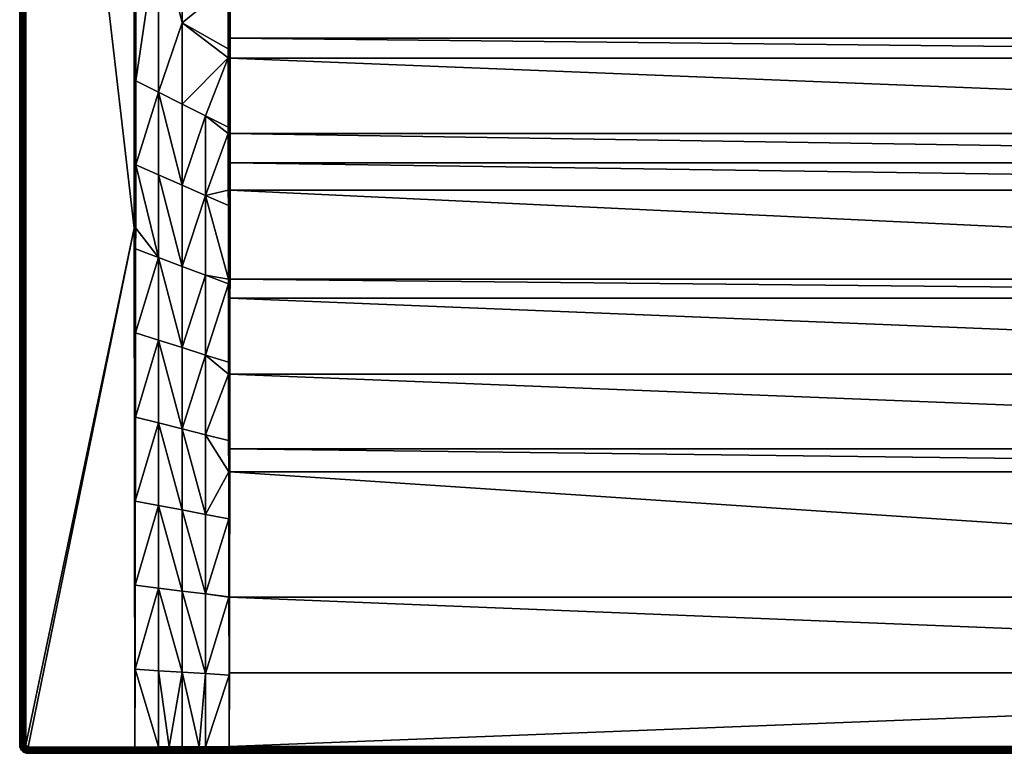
# Model space of a CAD drawing. Header units: millimetres. Extents: x 0 to 1100, y -700 to 0.
# Tile 1 of 36: x 0 to 470, y -700 to -350. Entities that reach past the tile are written whole.
import ezdxf

# ---------------------------------------------------------------- set-up
doc = ezdxf.new("R2010")
doc.units = ezdxf.units.MM
doc.layers.get('0').update_dxf_attribs({"true_color": 0xb1941a})

msp = doc.modelspace()

# ---------------------------------------------------------------- meshes
at = {"color": 7, "true_color": 0xf0f0f0}
mesh = msp.add_polyface(dxfattribs=at)
corners = [(99.56, -404.41, 12.81), (88.75, -434.12, 16.83), (99.58, -431.58, 13.57), (88.75, -510.17, 18.98), (99.62, -476.24, 15.11), (88.75, -472.15, 17.82), (99.62, -473.94, 15.01), (99.59, -438.87, 13.82), (99.68, -519.24, 16.87), (99.67, -513.59, 16.64), (66.25, -463.68, 23.46), (55.3, -499.66, 26.2), (66.25, -503.1, 23.85), (55.24, -539.76, 26.22), (66.25, -542.52, 24.28), (55.38, -419.49, 26.18), (55.37, -449.64, 26.19), (55.35, -459.58, 26.19), (66.25, -424.25, 23.13), (66.25, -384.82, 22.86), (77.5, -545.35, 22.28), (77.5, -506.63, 21.41), (77.5, -467.91, 20.64), (77.5, -429.19, 19.98), (88.75, -396.09, 16.03), (77.5, -390.46, 19.44), (0, -696.2, 23.28), (0, -4.2, -3.72), (0, -696.2, -3.72), (3, -696.2, 26.28), (54.62, -449.64, 26.28), (3, -4.2, 26.28), (100, -519.24, 16.81), (100, -473.94, 14.94), (100, -431.59, 13.47), (100.01, -404.42, 12.71), (55, -449.64, 26.26), (55.4, -379.39, 26.17), (2.33, -4.2, 26.21), (2.33, -696.2, 26.21), (1.7, -4.2, 25.98), (1.7, -696.2, 25.98), (1.13, -4.2, 25.63), (1.13, -696.2, 25.63), (0.65, -4.2, 25.15), (0.65, -696.2, 25.15), (0.3, -4.2, 24.58), (0.3, -696.2, 24.58), (0.08, -4.2, 23.95), (0.08, -696.2, 23.95), (0, -4.2, 23.28)]
mesh.append_faces([[corners[k] for k in face] for face in [(0, 1, 2, 0), (3, 4, 5, 3), (5, 4, 6, 5), (5, 6, 1, 5), (1, 6, 7, 1), (1, 7, 2, 1), (3, 8, 9, 3), (3, 9, 4, 3), (10, 11, 12, 10), (12, 11, 13, 12), (12, 13, 14, 12), (15, 16, 10, 15), (10, 16, 17, 10), (10, 17, 11, 10), (10, 18, 15, 10), (15, 18, 19, 15), (20, 3, 21, 20), (21, 3, 5, 21), (21, 5, 22, 21), (22, 5, 1, 22), (22, 1, 23, 22), (23, 1, 24, 23), (23, 24, 25, 23), (12, 20, 21, 12), (12, 21, 10, 12), (10, 21, 22, 10), (10, 22, 18, 10), (18, 22, 23, 18), (18, 23, 19, 18), (26, 27, 28, 26), (29, 30, 31, 29), (9, 8, 32, 9), (4, 9, 33, 4), (34, 2, 7, 34), (35, 0, 2, 35), (17, 16, 36, 17), (16, 15, 36, 16), (36, 15, 37, 36), (29, 38, 39, 29), (39, 40, 41, 39), (41, 42, 43, 41), (43, 44, 45, 43), (45, 46, 47, 45), (47, 48, 49, 47), (49, 50, 26, 49)]], dxfattribs={"vtx3": -1, "color": 7})
mesh = msp.add_polyface(dxfattribs=at)
corners = [(66.25, -305.96, 22.56), (77.5, -312.99, 18.83), (77.5, -235.51, 18.78), (88.75, -396.09, 16.03), (99.56, -401.5, 12.75), (99.54, -368.46, 12.05), (99.54, -251.99, 11.43), (99.54, -237.36, 11.43), (99.54, -300.2, 11.43), (99.54, -326.75, 11.56), (77.5, -351.72, 19.05), (99.54, -364.13, 11.99), (99.54, -333.78, 11.59), (99.56, -404.41, 12.81), (88.75, -434.12, 16.83), (55.38, -419.49, 26.18), (66.25, -384.82, 22.86), (55.4, -379.39, 26.17), (55.43, -299.2, 26.15), (55.45, -219.02, 26.13), (77.5, -390.46, 19.44), (77.5, -429.19, 19.98), (100.01, -300.2, 11.32), (100.01, -237.36, 11.32), (100.01, -106.06, 11.32), (100.01, -404.42, 12.71), (100.01, -333.78, 11.47), (100.01, -368.47, 11.94), (55, -449.64, 26.26), (54.99, -199.27, 26.24), (55.46, -199.27, 26.13), (54.62, -449.64, 26.28), (54.51, -199.27, 26.28), (3, -696.2, 26.28), (3, -4.2, 26.28), (2.33, -4.2, 26.21), (2.33, -696.2, 26.21), (1.7, -4.2, 25.98), (1.7, -696.2, 25.98), (1.13, -4.2, 25.63), (1.13, -696.2, 25.63), (0.65, -4.2, 25.15), (0.65, -696.2, 25.15), (0.3, -4.2, 24.58), (0.3, -696.2, 24.58), (0.08, -4.2, 23.95), (0.08, -696.2, 23.95), (0, -4.2, 23.28)]
mesh.append_faces([[corners[k] for k in face] for face in [(0, 1, 2, 0), (3, 4, 5, 3), (2, 6, 7, 2), (6, 2, 8, 6), (8, 2, 1, 8), (8, 1, 9, 8), (10, 11, 12, 10), (4, 3, 13, 4), (13, 3, 14, 13), (15, 16, 17, 15), (17, 0, 18, 17), (18, 0, 2, 18), (18, 2, 19, 18), (20, 3, 5, 20), (17, 16, 0, 17), (0, 16, 10, 0), (0, 10, 1, 0), (1, 10, 12, 1), (1, 12, 9, 1), (16, 21, 20, 16), (16, 20, 10, 16), (10, 20, 5, 10), (10, 5, 11, 10), (8, 22, 6, 8), (6, 22, 23, 6), (6, 23, 7, 6), (7, 23, 24, 7), (25, 4, 13, 25), (9, 12, 26, 9), (26, 12, 11, 26), (27, 11, 5, 27), (27, 5, 4, 27), (8, 9, 22, 8), (28, 17, 29, 28), (29, 17, 18, 29), (29, 18, 19, 29), (19, 30, 29, 19), (31, 28, 29, 31), (31, 29, 32, 31), (33, 34, 35, 33), (36, 35, 37, 36), (38, 37, 39, 38), (40, 39, 41, 40), (42, 41, 43, 42), (44, 43, 45, 44), (46, 45, 47, 46)]], dxfattribs={"vtx3": -1, "color": 7})
mesh = msp.add_polyface(dxfattribs=at)
corners = [(55.45, -219.02, 26.13), (76.18, -85.27, 19.22), (55.46, -199.27, 26.13), (64.54, -75.8, 23.1), (63.91, -75.26, 23.31), (57.88, -70.13, 25.32), (55.46, -67.97, 26.13), (58.13, -70.35, 25.24), (99.54, -106.06, 11.43), (99.54, -106.06, 11.43), (94.16, -100.77, 13.23), (93.8, -100.4, 13.35), (88.32, -95.43, 15.17), (77.5, -235.51, 18.78), (99.54, -237.36, 11.43), (82.29, -90.31, 17.18), (77.5, -86.34, 18.78), (88.09, -95.22, 15.25), (0, -4.2, 23.28), (0, -4.2, -3.72), (0, -696.2, 23.28), (3, -4.2, 26.28), (54.62, -449.64, 26.28), (54.51, -199.27, 26.28), (100.82, -102.19, 11.36), (101.37, -101.56, 11.36), (91.69, -91.88, 14.63), (99.54, -106.06, 11.43), (99.77, -104.54, 11.4), (100.02, -103.71, 11.38), (95.69, -99.11, 12.85), (100.11, -103.5, 11.38), (100.46, -102.75, 11.37), (89.97, -93.65, 14.77), (100.01, -106.06, 11.32), (100.49, -106.06, 11.28), (100.01, -106.06, 11.32), (100.59, -104.67, 11.28), (100.18, -104.6, 11.31), (100.39, -103.82, 11.31), (100.01, -237.36, 11.32), (100.49, -106.06, 11.28), (100.01, -106.06, 11.32), (54.99, -199.27, 26.24), (54.99, -67.97, 26.24), (54.51, -67.97, 26.28)]
mesh.append_faces([[corners[k] for k in face] for face in [(0, 1, 2, 0), (2, 1, 3, 2), (2, 3, 4, 2), (5, 6, 2, 5), (5, 2, 7, 5), (7, 2, 4, 7), (8, 9, 10, 8), (11, 12, 10, 11), (10, 12, 13, 10), (10, 13, 8, 10), (8, 13, 14, 8), (15, 16, 13, 15), (15, 13, 17, 15), (17, 13, 12, 17), (0, 13, 16, 0), (0, 16, 1, 0), (18, 19, 20, 18), (21, 22, 23, 21), (24, 25, 26, 24), (10, 9, 27, 10), (27, 28, 10, 27), (10, 28, 29, 10), (10, 29, 30, 10), (30, 29, 31, 30), (30, 31, 32, 30), (30, 11, 10, 30), (32, 24, 33, 32), (34, 35, 36, 34), (36, 37, 38, 36), (31, 29, 39, 31), (39, 29, 28, 39), (39, 28, 38, 39), (38, 28, 27, 38), (38, 27, 36, 38), (36, 27, 9, 36), (36, 9, 34, 36), (40, 41, 42, 40), (42, 35, 34, 42), (14, 42, 8, 14), (8, 42, 34, 8), (8, 34, 9, 8), (43, 2, 6, 43), (43, 6, 44, 43), (23, 43, 44, 23), (23, 44, 45, 23)]], dxfattribs={"vtx3": -1, "color": 7})
mesh = msp.add_polyface(dxfattribs=at)
corners = [(543.03, -270.99, 11.28), (536.12, -269.97, 11.28), (100.49, -300.2, 11.28), (529.35, -268.27, 11.28), (522.78, -265.92, 11.28), (516.47, -262.93, 11.28), (510.48, -259.34, 11.28), (504.87, -255.19, 11.28), (499.7, -250.5, 11.28), (495.01, -245.32, 11.28), (490.85, -239.72, 11.28), (556.97, -270.99, 11.28), (550, -271.33, 11.28), (999.51, -333.78, 11.43), (100.49, -333.78, 11.43), (100.15, -625.7, 22.14), (100.08, -661.85, 24.15), (999.92, -661.85, 24.15), (100.01, -697.03, 26.1), (100.01, -700.2, 23.11), (4, -700.2, -3.72), (999.99, -700.2, 23.11), (536.27, -269.25, 11.21), (550, -270.6, 11.21), (543.1, -270.26, 11.21), (550, -269.89, 11.01), (543.17, -269.55, 11.01), (543.23, -268.9, 10.68), (540.4, -268.48, 10.68), (536.4, -268.55, 11.01), (550, -269.23, 10.68), (100.01, -300.2, 11.32), (100.49, -237.36, 11.28), (100.33, -519.24, 16.8), (100, -519.24, 16.81), (100.27, -554.92, 18.49), (100.38, -483.09, 15.29), (100.39, -473.94, 14.91), (100, -473.94, 14.94), (100, -431.59, 13.47), (100.44, -431.59, 13.44), (100.45, -418.45, 13.07), (100.01, -333.78, 11.47), (100.48, -359.02, 11.77), (100.01, -368.47, 11.94), (100.48, -368.47, 11.9), (100.01, -404.42, 12.71), (100.46, -404.42, 12.67), (999.99, -697.03, 26.1), (100.01, -697.72, 26.06), (999.99, -697.72, 26.06), (100.01, -698.39, 25.86), (999.99, -698.39, 25.86), (100.01, -698.99, 25.51), (999.99, -698.99, 25.51), (100.01, -699.5, 25.03), (999.99, -699.5, 25.03), (100.01, -699.88, 24.45), (999.99, -699.88, 24.45), (100.01, -700.11, 23.8)]
mesh.append_faces([[corners[k] for k in face] for face in [(0, 1, 2, 0), (2, 1, 3, 2), (2, 3, 4, 2), (4, 5, 2, 4), (2, 5, 6, 2), (2, 6, 7, 2), (2, 8, 9, 2), (2, 9, 10, 2), (2, 11, 12, 2), (2, 12, 0, 2), (13, 2, 14, 13), (15, 16, 17, 15), (17, 16, 18, 17), (19, 20, 21, 19), (1, 22, 3, 1), (12, 23, 0, 12), (0, 23, 24, 0), (0, 24, 1, 0), (23, 25, 24, 23), (24, 25, 26, 24), (26, 27, 28, 26), (1, 24, 22, 1), (22, 24, 26, 22), (22, 26, 29, 22), (29, 26, 28, 29), (27, 26, 30, 27), (30, 26, 25, 30), (31, 2, 32, 31), (33, 34, 35, 33), (36, 34, 33, 36), (36, 37, 38, 36), (39, 40, 41, 39), (14, 42, 43, 14), (43, 42, 44, 43), (43, 44, 45, 43), (45, 44, 46, 45), (45, 46, 47, 45), (47, 46, 41, 47), (2, 42, 14, 2), (48, 18, 49, 48), (50, 49, 51, 50), (52, 51, 53, 52), (54, 53, 55, 54), (56, 55, 57, 56), (58, 57, 59, 58)]], dxfattribs={"vtx3": -1, "color": 7})
mesh = msp.add_polyface(dxfattribs=at)
corners = [(999.51, -300.2, 11.28), (600.3, -250.5, 11.28), (595.13, -255.19, 11.28), (589.52, -259.34, 11.28), (583.53, -262.93, 11.28), (577.22, -265.92, 11.28), (570.65, -268.27, 11.28), (563.88, -269.97, 11.28), (556.97, -270.99, 11.28), (100.49, -300.2, 11.28), (999.51, -333.78, 11.43), (100.49, -333.78, 11.43), (999.52, -359.02, 11.77), (100.48, -359.02, 11.77), (999.52, -368.47, 11.9), (100.48, -368.47, 11.9), (999.54, -404.42, 12.67), (100.46, -404.42, 12.67), (999.55, -418.45, 13.07), (100.45, -418.45, 13.07), (999.56, -431.59, 13.44), (100.44, -431.59, 13.44), (999.61, -473.94, 14.91), (100.39, -473.94, 14.91), (999.62, -483.09, 15.29), (100.38, -483.09, 15.29), (999.67, -519.24, 16.8), (100.33, -519.24, 16.8), (999.73, -554.92, 18.49), (100.27, -554.92, 18.49), (999.74, -565.85, 19.01), (100.26, -565.85, 19.01), (999.85, -625.7, 22.14), (100.15, -625.7, 22.14), (999.92, -661.85, 24.15), (100.01, -697.03, 26.1), (999.99, -697.03, 26.1), (999.99, -700.2, 23.11), (4, -700.2, -3.72), (1096, -700.2, -3.72), (999.99, -368.47, 11.94), (999.99, -333.78, 11.47), (999.99, -300.2, 11.32), (100.01, -697.72, 26.06), (999.99, -697.72, 26.06), (100.01, -698.39, 25.86), (999.99, -698.39, 25.86), (100.01, -698.99, 25.51), (999.99, -698.99, 25.51), (100.01, -699.5, 25.03), (999.99, -699.5, 25.03), (100.01, -699.88, 24.45), (999.99, -699.88, 24.45), (100.01, -700.11, 23.8), (999.99, -700.11, 23.8), (100.01, -700.2, 23.11)]
mesh.append_faces([[corners[k] for k in face] for face in [(0, 1, 2, 0), (0, 2, 3, 0), (0, 4, 5, 0), (0, 5, 6, 0), (6, 7, 0, 6), (0, 7, 8, 0), (0, 8, 9, 0), (0, 9, 10, 0), (10, 11, 12, 10), (12, 11, 13, 12), (12, 13, 14, 12), (14, 13, 15, 14), (14, 15, 16, 14), (16, 15, 17, 16), (16, 17, 18, 16), (18, 17, 19, 18), (18, 19, 20, 18), (20, 19, 21, 20), (20, 21, 22, 20), (22, 21, 23, 22), (22, 23, 24, 22), (24, 23, 25, 24), (24, 25, 26, 24), (26, 25, 27, 26), (26, 27, 28, 26), (28, 27, 29, 28), (28, 29, 30, 28), (30, 29, 31, 30), (30, 31, 32, 30), (32, 31, 33, 32), (32, 33, 34, 32), (34, 35, 36, 34), (37, 38, 39, 37), (16, 40, 14, 16), (14, 40, 12, 14), (12, 41, 10, 12), (10, 42, 0, 10), (36, 43, 44, 36), (44, 45, 46, 44), (46, 47, 48, 46), (48, 49, 50, 48), (50, 51, 52, 50), (52, 53, 54, 52), (54, 53, 55, 54), (54, 55, 37, 54)]], dxfattribs={"vtx3": -1, "color": 7})
mesh = msp.add_polyface(dxfattribs=at)
corners = [(99.93, -662.9, 24.21), (99.99, -697.03, 26.1), (100, -697.03, 26.1), (99.85, -625.69, 22.15), (100, -625.69, 22.14), (100.08, -661.85, 24.15), (100.01, -697.03, 26.1), (99.85, -625.59, 22.15), (100, -565.85, 19.02), (99.79, -588.27, 20.21), (100.27, -554.92, 18.49), (100, -519.24, 16.81), (100.26, -565.85, 19.01), (100.15, -625.7, 22.14), (99.68, -519.24, 16.87), (99.72, -550.94, 18.35), (99.75, -565.85, 19.05), (100, -473.94, 14.94), (99.67, -513.59, 16.64), (100.38, -483.09, 15.29), (100.39, -473.94, 14.91), (100.44, -431.59, 13.44), (100, -431.59, 13.47), (100.45, -418.45, 13.07), (100.01, -404.42, 12.71), (99.58, -431.58, 13.57), (99.59, -438.87, 13.82), (99.62, -473.94, 15.01), (99.62, -476.24, 15.11), (100.01, -368.47, 11.94), (99.56, -401.5, 12.75), (100.01, -333.78, 11.47), (99.54, -364.13, 11.99), (100.01, -300.2, 11.32), (99.54, -326.75, 11.56), (100.49, -300.2, 11.28), (99.99, -697.72, 26.06), (99.98, -700.2, 23.11), (100.01, -700.2, 23.11), (99.98, -700.11, 23.8), (100.01, -700.11, 23.8), (99.99, -699.88, 24.45), (100.01, -699.88, 24.45), (99.99, -699.5, 25.03), (100.01, -699.5, 25.03), (99.99, -698.99, 25.51), (100.01, -698.99, 25.51), (99.99, -698.39, 25.86), (100.01, -698.39, 25.86), (100.01, -697.72, 26.06)]
mesh.append_faces([[corners[k] for k in face] for face in [(0, 1, 2, 0), (3, 0, 4, 3), (4, 0, 2, 4), (4, 2, 5, 4), (5, 2, 6, 5), (3, 4, 7, 3), (7, 4, 8, 7), (7, 8, 9, 7), (10, 11, 8, 10), (10, 8, 12, 10), (12, 8, 4, 12), (12, 4, 13, 12), (13, 4, 5, 13), (11, 14, 15, 11), (11, 15, 8, 11), (8, 15, 16, 8), (8, 16, 9, 8), (17, 18, 11, 17), (17, 11, 19, 17), (17, 20, 21, 17), (17, 21, 22, 17), (22, 23, 24, 22), (24, 25, 22, 24), (22, 26, 17, 22), (17, 26, 27, 17), (17, 27, 28, 17), (29, 30, 24, 29), (31, 32, 29, 31), (33, 34, 31, 33), (33, 31, 35, 33), (2, 1, 36, 2), (37, 38, 39, 37), (39, 38, 40, 39), (39, 40, 41, 39), (41, 40, 42, 41), (41, 42, 43, 41), (43, 42, 44, 43), (43, 44, 45, 43), (45, 44, 46, 45), (45, 46, 47, 45), (47, 46, 48, 47), (47, 48, 36, 47), (36, 48, 49, 36), (36, 49, 2, 36), (2, 49, 6, 2)]], dxfattribs={"vtx3": -1, "color": 7})
mesh = msp.add_polyface(dxfattribs=at)
corners = [(99.75, -565.85, 19.05), (99.72, -550.94, 18.35), (88.75, -548.18, 20.28), (99.68, -519.24, 16.87), (88.75, -510.17, 18.98), (88.75, -586.19, 21.68), (88.75, -624.19, 23.17), (99.79, -588.27, 20.21), (99.85, -625.59, 22.15), (99.85, -625.69, 22.15), (88.75, -662.2, 24.71), (99.93, -662.9, 24.21), (88.75, -697.07, 26.15), (55.06, -660.07, 26.27), (55.01, -697.2, 26.28), (66.25, -697.15, 26.24), (66.25, -542.52, 24.28), (55.24, -539.76, 26.22), (55.18, -579.85, 26.24), (66.25, -581.94, 24.75), (55.12, -619.96, 26.25), (66.25, -621.36, 25.24), (66.25, -660.78, 25.76), (77.5, -661.49, 25.23), (85.71, -697.08, 26.16), (77.5, -622.78, 24.21), (77.5, -584.07, 23.22), (77.5, -545.35, 22.28), (71.42, -697.14, 26.22), (66.25, -503.1, 23.85), (4, -697.2, 26.28), (54.99, -697.2, 26.28), (54.62, -449.64, 26.28), (3, -696.2, 26.28), (55.3, -499.66, 26.2), (55, -697.2, 26.28), (55.35, -459.58, 26.19), (55, -449.64, 26.26)]
mesh.append_faces([[corners[k] for k in face] for face in [(0, 1, 2, 0), (2, 1, 3, 2), (2, 3, 4, 2), (5, 6, 7, 5), (7, 6, 8, 7), (8, 6, 9, 8), (9, 6, 10, 9), (9, 10, 11, 9), (11, 10, 12, 11), (13, 14, 15, 13), (16, 17, 18, 16), (16, 18, 19, 16), (19, 18, 20, 19), (19, 20, 21, 19), (21, 20, 13, 21), (21, 13, 22, 21), (22, 13, 15, 22), (23, 24, 10, 23), (23, 10, 25, 23), (25, 10, 6, 25), (25, 6, 26, 25), (26, 6, 5, 26), (26, 5, 27, 26), (7, 0, 5, 7), (5, 0, 2, 5), (5, 2, 27, 5), (27, 2, 4, 27), (22, 28, 23, 22), (22, 23, 21, 22), (21, 23, 25, 21), (21, 25, 19, 21), (19, 25, 26, 19), (19, 26, 16, 19), (16, 26, 27, 16), (16, 27, 29, 16), (30, 31, 32, 30), (33, 30, 32, 33), (17, 34, 35, 17), (13, 20, 35, 13), (35, 20, 18, 35), (35, 18, 17, 35), (34, 36, 35, 34), (35, 36, 37, 35), (35, 37, 31, 35), (31, 37, 32, 31)]], dxfattribs={"vtx3": -1, "color": 7})
mesh = msp.add_polyface(dxfattribs=at)
corners = [(71.42, -697.14, 26.22), (77.5, -697.11, 26.2), (77.5, -661.49, 25.23), (85.71, -697.08, 26.16), (88.75, -697.07, 26.15), (88.75, -662.2, 24.71), (99.93, -662.9, 24.21), (99.99, -697.03, 26.1), (66.25, -697.15, 26.24), (66.25, -660.78, 25.76), (3.22, -696.82, 26.28), (3.38, -696.98, 26.28), (3.1, -696.63, 26.28), (3.57, -697.1, 26.28), (3.03, -696.42, 26.28), (3.78, -697.17, 26.28), (3, -696.2, 26.28), (4, -697.2, 26.28), (0, -696.2, 23.28), (0, -696.2, -3.72), (0.1, -697.09, -3.72), (0.1, -697.09, 23.28), (55, -697.2, 26.28), (55.01, -697.2, 26.28), (55.06, -660.07, 26.27), (2.33, -696.2, 26.21), (2.37, -696.57, 26.21), (2.5, -696.92, 26.21), (2.7, -697.23, 26.21), (2.96, -697.5, 26.21), (3.28, -697.7, 26.21), (1.7, -696.2, 25.98), (1.76, -696.71, 25.98), (1.93, -697.19, 25.98), (1.13, -696.2, 25.63), (1.2, -696.83, 25.63), (1.41, -697.44, 25.63), (0.65, -696.2, 25.15), (0.74, -696.94, 25.15), (0.3, -696.2, 24.58), (0.39, -697.02, 24.58), (0.99, -697.65, 25.15), (0.08, -696.2, 23.95), (0.17, -697.07, 23.95), (0.66, -697.8, 24.58), (0.46, -697.9, 23.95)]
mesh.append_faces([[corners[k] for k in face] for face in [(0, 1, 2, 0), (3, 4, 5, 3), (6, 4, 7, 6), (1, 3, 2, 1), (8, 0, 9, 8), (10, 11, 12, 10), (12, 11, 13, 12), (12, 13, 14, 12), (14, 13, 15, 14), (14, 15, 16, 14), (15, 17, 16, 15), (18, 19, 20, 18), (18, 20, 21, 18), (22, 23, 24, 22), (16, 25, 14, 16), (14, 25, 26, 14), (14, 26, 12, 14), (12, 26, 27, 12), (12, 27, 10, 12), (10, 27, 28, 10), (10, 28, 11, 10), (11, 28, 29, 11), (11, 29, 13, 11), (13, 30, 15, 13), (25, 31, 26, 25), (26, 31, 32, 26), (26, 32, 27, 26), (27, 32, 33, 27), (27, 33, 28, 27), (31, 34, 32, 31), (32, 34, 35, 32), (32, 35, 33, 32), (33, 35, 36, 33), (34, 37, 35, 34), (35, 37, 38, 35), (35, 38, 36, 35), (37, 39, 38, 37), (38, 39, 40, 38), (38, 40, 41, 38), (39, 42, 40, 39), (40, 42, 43, 40), (40, 43, 44, 40), (42, 18, 43, 42), (43, 18, 21, 43), (43, 21, 45, 43)]], dxfattribs={"vtx3": -1, "color": 7})
mesh = msp.add_polyface(dxfattribs=at)
corners = [(0.1, -697.09, 23.28), (0.1, -697.09, -3.72), (0.4, -697.93, -3.72), (0.4, -697.93, 23.28), (0.87, -698.69, -3.72), (0.87, -698.69, 23.28), (1.51, -699.32, -3.72), (1.51, -699.32, 23.28), (2.26, -699.8, -3.72), (2.26, -699.8, 23.28), (3.11, -700.09, -3.72), (2.7, -697.23, 26.21), (1.93, -697.19, 25.98), (2.2, -697.63, 25.98), (1.41, -697.44, 25.63), (1.76, -697.98, 25.63), (2.56, -697.99, 25.98), (2.21, -698.44, 25.63), (3, -698.27, 25.98), (0.74, -696.94, 25.15), (0.99, -697.65, 25.15), (1.38, -698.28, 25.15), (1.91, -698.81, 25.15), (2.75, -698.78, 25.63), (2.55, -699.21, 25.15), (0.39, -697.02, 24.58), (0.66, -697.8, 24.58), (1.1, -698.5, 24.58), (1.69, -699.09, 24.58), (2.39, -699.53, 24.58), (0.17, -697.07, 23.95), (0.46, -697.9, 23.95), (0.93, -698.64, 23.95), (1.55, -699.26, 23.95), (2.3, -699.73, 23.95), (3.18, -699.81, 24.58), (3.13, -700.02, 23.95)]
mesh.append_faces([[corners[k] for k in face] for face in [(0, 1, 2, 0), (0, 2, 3, 0), (3, 2, 4, 3), (3, 4, 5, 3), (5, 4, 6, 5), (5, 6, 7, 5), (7, 6, 8, 7), (7, 8, 9, 7), (9, 8, 10, 9), (11, 12, 13, 11), (12, 14, 13, 12), (13, 14, 15, 13), (13, 15, 16, 13), (16, 15, 17, 16), (16, 17, 18, 16), (14, 19, 20, 14), (14, 20, 15, 14), (15, 20, 21, 15), (15, 21, 17, 15), (17, 21, 22, 17), (17, 22, 23, 17), (23, 22, 24, 23), (20, 25, 26, 20), (20, 26, 21, 20), (21, 26, 27, 21), (21, 27, 22, 21), (22, 27, 28, 22), (22, 28, 24, 22), (24, 28, 29, 24), (26, 30, 31, 26), (26, 31, 27, 26), (27, 31, 32, 27), (27, 32, 28, 27), (28, 32, 33, 28), (28, 33, 29, 28), (29, 33, 34, 29), (29, 34, 35, 29), (31, 0, 3, 31), (31, 3, 32, 31), (32, 3, 5, 32), (32, 5, 33, 32), (33, 5, 7, 33), (33, 7, 34, 33), (34, 7, 9, 34), (34, 9, 36, 34)]], dxfattribs={"vtx3": -1, "color": 7})
mesh = msp.add_polyface(dxfattribs=at)
corners = [(71.41, -700.2, 23.22), (4, -700.2, 23.28), (4, -700.2, -3.72), (2.26, -699.8, 23.28), (3.11, -700.09, -3.72), (3.11, -700.09, 23.28), (54.99, -700.2, 23.28), (54.99, -700.12, 23.95), (54.99, -697.84, 26.21), (54.99, -697.2, 26.28), (4, -697.2, 26.28), (54.99, -697.86, 26.2), (4, -697.86, 26.21), (54.99, -698.5, 25.98), (4, -698.5, 25.98), (54.99, -699.06, 25.62), (4, -699.07, 25.63), (54.99, -699.54, 25.15), (4, -699.54, 25.15), (54.99, -699.9, 24.58), (4, -699.9, 24.58), (4, -700.12, 23.95), (3.57, -697.1, 26.28), (2.96, -697.5, 26.21), (3.28, -697.7, 26.21), (3.78, -697.17, 26.28), (3.63, -697.82, 26.21), (2.7, -697.23, 26.21), (2.2, -697.63, 25.98), (2.56, -697.99, 25.98), (3, -698.27, 25.98), (3.49, -698.44, 25.98), (2.21, -698.44, 25.63), (2.75, -698.78, 25.63), (3.36, -698.99, 25.63), (2.55, -699.21, 25.15), (3.26, -699.46, 25.15), (2.39, -699.53, 24.58), (3.18, -699.81, 24.58), (2.3, -699.73, 23.95), (3.13, -700.02, 23.95)]
mesh.append_faces([[corners[k] for k in face] for face in [(0, 1, 2, 0), (3, 4, 5, 3), (5, 4, 2, 5), (5, 2, 1, 5), (1, 6, 7, 1), (8, 9, 10, 8), (8, 10, 11, 8), (11, 10, 12, 11), (13, 12, 14, 13), (15, 14, 16, 15), (17, 16, 18, 17), (19, 18, 20, 19), (7, 20, 21, 7), (7, 21, 1, 7), (22, 23, 24, 22), (25, 24, 26, 25), (25, 26, 10, 25), (10, 26, 12, 10), (27, 28, 23, 27), (23, 28, 29, 23), (23, 29, 24, 23), (24, 29, 30, 24), (24, 30, 26, 24), (26, 30, 31, 26), (26, 31, 12, 26), (12, 31, 14, 12), (30, 32, 33, 30), (30, 33, 31, 30), (31, 33, 34, 31), (31, 34, 14, 31), (14, 34, 16, 14), (33, 35, 34, 33), (34, 35, 36, 34), (34, 36, 16, 34), (16, 36, 18, 16), (35, 37, 36, 35), (36, 37, 38, 36), (36, 38, 18, 36), (18, 38, 20, 18), (38, 39, 40, 38), (38, 40, 20, 38), (20, 40, 21, 20), (40, 3, 5, 40), (40, 5, 21, 40), (21, 5, 1, 21)]], dxfattribs={"vtx3": -1, "color": 7})
mesh = msp.add_polyface(dxfattribs=at)
corners = [(85.69, -700.2, 23.17), (4, -700.2, -3.72), (99.98, -700.2, 23.11), (55, -699.53, 25.16), (55, -699.54, 25.15), (71.41, -699.52, 25.11), (55, -699.05, 25.63), (55, -699.07, 25.63), (71.42, -699.04, 25.59), (55, -698.48, 25.99), (55, -698.5, 25.98), (71.42, -698.46, 25.94), (55, -697.84, 26.21), (55, -697.86, 26.21), (71.42, -697.81, 26.16), (85.7, -700.12, 23.85), (99.99, -697.72, 26.06), (99.99, -697.03, 26.1), (88.75, -697.07, 26.15), (99.99, -698.39, 25.86), (85.71, -697.77, 26.11), (85.71, -697.08, 26.16), (77.5, -697.11, 26.2), (85.71, -698.42, 25.9), (99.99, -698.99, 25.51), (71.41, -700.2, 23.22), (71.41, -700.12, 23.9), (71.41, -699.89, 24.54), (66.25, -697.15, 26.24), (71.42, -697.14, 26.22), (85.7, -699.02, 25.55), (99.99, -699.5, 25.03), (85.7, -699.51, 25.07), (99.99, -699.88, 24.45), (85.7, -699.88, 24.5), (99.98, -700.11, 23.8), (55, -699.89, 24.59), (55, -700.12, 23.95), (55, -700.12, 23.95)]
mesh.append_faces([[corners[k] for k in face] for face in [(0, 1, 2, 0), (3, 4, 5, 3), (6, 7, 8, 6), (9, 10, 11, 9), (12, 13, 14, 12), (15, 0, 2, 15), (16, 17, 18, 16), (19, 16, 20, 19), (16, 18, 20, 16), (20, 18, 21, 20), (20, 21, 22, 20), (22, 14, 20, 22), (20, 14, 23, 20), (20, 23, 19, 20), (19, 23, 24, 19), (25, 0, 26, 25), (26, 0, 15, 26), (26, 15, 27, 26), (28, 12, 14, 28), (28, 14, 29, 28), (29, 14, 22, 29), (13, 9, 14, 13), (14, 9, 11, 14), (14, 11, 23, 14), (23, 11, 30, 23), (23, 30, 24, 23), (24, 30, 31, 24), (10, 6, 11, 10), (11, 6, 8, 11), (11, 8, 30, 11), (30, 8, 32, 30), (30, 32, 31, 30), (31, 32, 33, 31), (7, 3, 8, 7), (8, 3, 5, 8), (8, 5, 32, 8), (32, 5, 34, 32), (32, 34, 33, 32), (33, 34, 35, 33), (5, 36, 27, 5), (5, 27, 34, 5), (34, 27, 15, 34), (34, 15, 35, 34), (35, 15, 2, 35), (37, 25, 26, 37), (38, 26, 27, 38)]], dxfattribs={"vtx3": -1, "color": 7})
mesh = msp.add_polyface(dxfattribs=at)
corners = [(4, -700.2, -3.72), (100.01, -700.2, 23.11), (99.98, -700.2, 23.11), (54.99, -700.2, 23.28), (4, -700.2, 23.28), (71.41, -700.2, 23.22), (85.69, -700.2, 23.17), (55.01, -697.2, 26.28), (55, -697.84, 26.21), (66.25, -697.15, 26.24), (55, -699.54, 25.15), (55, -699.89, 24.59), (71.41, -699.52, 25.11), (55, -700.12, 23.95), (71.41, -700.12, 23.9), (55, -700.12, 23.95), (71.41, -699.89, 24.54), (55, -699.9, 24.58), (55, -697.2, 26.28), (54.99, -700.12, 23.95), (54.99, -700.12, 23.95), (54.99, -697.86, 26.2), (54.99, -698.48, 25.99), (55, -698.48, 25.99), (54.99, -698.5, 25.98), (54.99, -699.9, 24.58), (54.99, -699.89, 24.59), (54.99, -699.54, 25.15), (54.99, -699.53, 25.16), (55, -699.53, 25.16), (54.99, -699.06, 25.62), (55, -699.07, 25.63), (54.99, -699.05, 25.64), (55, -699.05, 25.63), (55, -698.5, 25.98), (55, -697.86, 26.21), (54.99, -697.84, 26.21), (54.99, -697.2, 26.28), (4, -697.86, 26.21), (4, -698.5, 25.98), (4, -699.07, 25.63), (4, -699.54, 25.15), (4, -699.9, 24.58)]
mesh.append_faces([[corners[k] for k in face] for face in [(0, 1, 2, 0), (3, 4, 5, 3), (5, 0, 6, 5), (7, 8, 9, 7), (10, 11, 12, 10), (3, 5, 13, 3), (13, 14, 15, 13), (15, 16, 17, 15), (17, 16, 11, 17), (8, 7, 18, 8), (3, 13, 19, 3), (19, 13, 15, 19), (19, 15, 20, 19), (21, 22, 23, 21), (23, 22, 24, 23), (20, 15, 25, 20), (25, 15, 17, 25), (25, 17, 26, 25), (26, 17, 11, 26), (26, 11, 27, 26), (27, 11, 10, 27), (27, 10, 28, 27), (28, 10, 29, 28), (28, 29, 30, 28), (30, 29, 31, 30), (30, 31, 32, 30), (32, 31, 33, 32), (32, 33, 24, 32), (24, 33, 34, 24), (24, 34, 23, 24), (23, 35, 21, 23), (21, 35, 8, 21), (21, 8, 36, 21), (36, 8, 18, 36), (36, 18, 37, 36), (21, 38, 22, 21), (22, 38, 24, 22), (24, 39, 32, 24), (32, 39, 30, 32), (30, 40, 28, 30), (28, 40, 27, 28), (27, 41, 26, 27), (26, 41, 25, 26), (25, 42, 20, 25), (20, 42, 19, 20)]], dxfattribs={"vtx3": -1, "color": 7})

doc.saveas('drawing.dxf')
